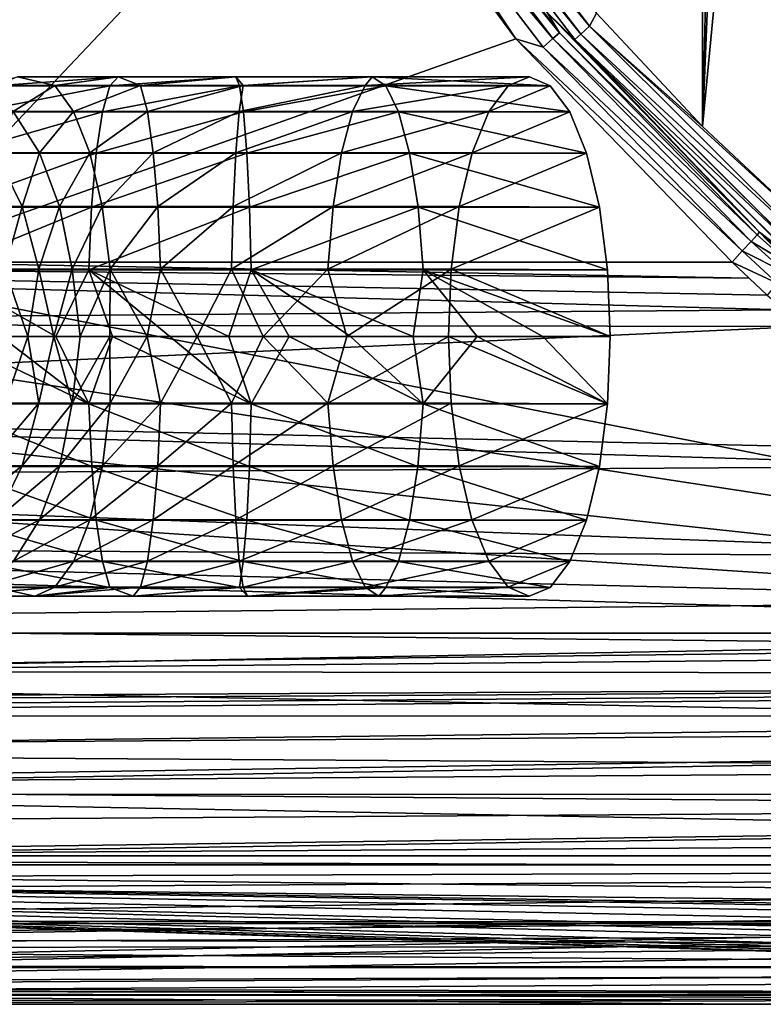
# Model space of a CAD drawing. Extents: x 0 to 500, y -78 to 1006.
# Tile 12 of 256: x 34 to 44, y -78 to -65. Entities that reach past the tile are written whole.
import ezdxf

# ---------------------------------------------------------------- set-up
doc = ezdxf.new("R2010")
doc.units = 0
doc.header["$LTSCALE"] = 65.185185
for name, color, linetype in [('233', 7, 'CONTINUOUS'), ('234', 7, 'CONTINUOUS'), ('236', 7, 'CONTINUOUS'), ('239', 7, 'CONTINUOUS'), ('243', 7, 'CONTINUOUS'), ('252', 7, 'CONTINUOUS'), ('253', 7, 'CONTINUOUS'), ('262', 7, 'CONTINUOUS'), ('278', 7, 'CONTINUOUS'), ('279', 7, 'CONTINUOUS'), ('354', 7, 'CONTINUOUS'), ('355', 7, 'CONTINUOUS'), ('357', 7, 'CONTINUOUS'), ('360', 7, 'CONTINUOUS'), ('366', 7, 'CONTINUOUS'), ('378', 7, 'CONTINUOUS'), ('387', 7, 'CONTINUOUS'), ('388', 7, 'CONTINUOUS'), ('389', 7, 'CONTINUOUS')]:
    doc.layers.add(name, color=color, linetype=linetype)

msp = doc.modelspace()

# ---------------------------------------------------------------- linework, layer by layer
at = {"layer": '233', "color": 7, "linetype": 'CONTINUOUS'}
for points in [[(32.443, -68, -20), (21, -22.405, -20), (36.454, -57.951, -20), (32.443, -68, -20)], [(38.48, -61.619, -20), (32.443, -68, -20), (36.454, -57.951, -20), (38.48, -61.619, -20)], [(40.971, -64.989, -20), (32.443, -68, -20), (38.48, -61.619, -20), (40.971, -64.989, -20)], [(43.885, -68, -20), (32.443, -68, -20), (40.971, -64.989, -20), (43.885, -68, -20)]]:
    msp.add_3dface(points, dxfattribs=at)
at = {"layer": '234', "color": 7, "linetype": 'CONTINUOUS'}
for points in [[(67.329, -78, -0.025), (6.003, -78, -0.025), (67.329, -78, -9.763), (67.329, -78, -0.025)], [(6.003, -78, -0.025), (21, -78, -10), (44.039, -78, -10), (6.003, -78, -0.025)], [(67.329, -78, -9.763), (6.003, -78, -0.025), (67.202, -78, -9.884), (67.329, -78, -9.763)], [(67.202, -78, -9.884), (6.003, -78, -0.025), (67.079, -78, -10), (67.202, -78, -9.884)], [(67.079, -78, -10), (6.003, -78, -0.025), (44.039, -78, -10), (67.079, -78, -10)]]:
    msp.add_3dface(points, dxfattribs=at)
at = {"layer": '236', "color": 7, "linetype": 'CONTINUOUS'}
for points in [[(100, -76, -0.025), (3, -76, -0.025), (100, -77, -0.025), (100, -76, -0.025)], [(67.879, -77.476, -0.025), (3, -76, -0.025), (67.867, -77.564, -0.025), (67.879, -77.476, -0.025)], [(3, -76, -0.025), (67.879, -77.476, -0.025), (67.923, -77.292, -0.025), (3, -76, -0.025)], [(67.867, -77.564, -0.025), (3, -76, -0.025), (67.83, -77.678, -0.025), (67.867, -77.564, -0.025)], [(67.83, -77.678, -0.025), (3, -76, -0.025), (67.732, -77.824, -0.025), (67.83, -77.678, -0.025)], [(67.732, -77.824, -0.025), (3, -76, -0.025), (67.648, -77.898, -0.025), (67.732, -77.824, -0.025)], [(67.648, -77.898, -0.025), (3, -76, -0.025), (67.55, -77.954, -0.025), (67.648, -77.898, -0.025)], [(67.55, -77.954, -0.025), (3, -76, -0.025), (67.442, -77.988, -0.025), (67.55, -77.954, -0.025)], [(67.442, -77.988, -0.025), (3, -76, -0.025), (67.329, -78, -0.025), (67.442, -77.988, -0.025)], [(67.329, -78, -0.025), (3, -76, -0.025), (6.003, -78, -0.025), (67.329, -78, -0.025)], [(100, -77, -0.025), (3, -76, -0.025), (68.378, -77, -0.025), (100, -77, -0.025)], [(68.378, -77, -0.025), (3, -76, -0.025), (68.192, -77.036, -0.025), (68.378, -77, -0.025)], [(68.192, -77.036, -0.025), (3, -76, -0.025), (68.033, -77.138, -0.025), (68.192, -77.036, -0.025)], [(68.033, -77.138, -0.025), (3, -76, -0.025), (67.923, -77.292, -0.025), (68.033, -77.138, -0.025)]]:
    msp.add_3dface(points, dxfattribs=at)
at = {"layer": '239', "color": 7, "linetype": 'CONTINUOUS'}
for points in [[(3, -76, -0.025), (100, -76, -0.025), (3, -76), (3, -76, -0.025)], [(3, -76), (100, -76, -0.025), (100, -76), (3, -76)]]:
    msp.add_3dface(points, dxfattribs=at)
at = {"layer": '243', "color": 7, "linetype": 'CONTINUOUS'}
for points in [[(21, -68.823, -19.966), (21, -68, -20), (44.589, -68.643, -19.979), (21, -68.823, -19.966)], [(21, -68, -20), (32.443, -68, -20), (44.113, -68.216, -19.998), (21, -68, -20)], [(44.589, -68.643, -19.979), (21, -68, -20), (44.357, -68.443, -19.99), (44.589, -68.643, -19.979)], [(44.357, -68.443, -19.99), (21, -68, -20), (44.113, -68.216, -19.998), (44.357, -68.443, -19.99)], [(32.443, -68, -20), (43.885, -68, -20), (44.113, -68.216, -19.998), (32.443, -68, -20)], [(44.856, -68.867, -19.962), (21, -68.823, -19.966), (44.589, -68.643, -19.979), (44.856, -68.867, -19.962)], [(21, -69.951, -19.808), (21, -68.823, -19.966), (44.856, -68.867, -19.962), (21, -69.951, -19.808)], [(47.05, -70.531, -19.674), (21, -69.951, -19.808), (44.856, -68.867, -19.962), (47.05, -70.531, -19.674)], [(21, -70.908, -19.568), (21, -69.951, -19.808), (47.366, -70.746, -19.616), (21, -70.908, -19.568)], [(47.366, -70.746, -19.616), (21, -69.951, -19.808), (47.05, -70.531, -19.674), (47.366, -70.746, -19.616)], [(49.344, -71.965, -19.181), (21, -70.908, -19.568), (47.366, -70.746, -19.616), (49.344, -71.965, -19.181)], [(21, -71.827, -19.239), (21, -70.908, -19.568), (49.344, -71.965, -19.181), (21, -71.827, -19.239)], [(21, -72.862, -18.738), (21, -71.827, -19.239), (50.457, -72.562, -18.899), (21, -72.862, -18.738)], [(50.457, -72.562, -18.899), (21, -71.827, -19.239), (49.344, -71.965, -19.181), (50.457, -72.562, -18.899)], [(51.744, -73.182, -18.553), (21, -72.862, -18.738), (50.457, -72.562, -18.899), (51.744, -73.182, -18.553)], [(21, -73.556, -18.315), (21, -72.862, -18.738), (51.744, -73.182, -18.553), (21, -73.556, -18.315)], [(54.303, -74.207, -17.841), (21, -73.556, -18.315), (51.744, -73.182, -18.553), (54.303, -74.207, -17.841)], [(21, -74.597, -17.515), (21, -73.556, -18.315), (54.303, -74.207, -17.841), (21, -74.597, -17.515)], [(56.073, -74.823, -17.31), (21, -74.597, -17.515), (54.303, -74.207, -17.841), (56.073, -74.823, -17.31)], [(21, -75.071, -17.071), (21, -74.597, -17.515), (56.073, -74.823, -17.31), (21, -75.071, -17.071)], [(57.594, -75.35, -16.781), (21, -75.071, -17.071), (56.073, -74.823, -17.31), (57.594, -75.35, -16.781)], [(21, -76.034, -15.954), (21, -75.071, -17.071), (58.901, -75.799, -16.259), (21, -76.034, -15.954)], [(58.901, -75.799, -16.259), (21, -75.071, -17.071), (57.594, -75.35, -16.781), (58.901, -75.799, -16.259)], [(60.023, -76.182, -15.749), (21, -76.034, -15.954), (58.901, -75.799, -16.259), (60.023, -76.182, -15.749)], [(21, -76.315, -15.556), (21, -76.034, -15.954), (60.023, -76.182, -15.749), (21, -76.315, -15.556)], [(61.8, -76.782, -14.783), (21, -76.315, -15.556), (60.023, -76.182, -15.749), (61.8, -76.782, -14.783)], [(21, -77.11, -14.124), (21, -76.315, -15.556), (61.8, -76.782, -14.783), (21, -77.11, -14.124)], [(63.103, -77.214, -13.886), (21, -77.11, -14.124), (61.8, -76.782, -14.783), (63.103, -77.214, -13.886)], [(21, -77.239, -13.827), (21, -77.11, -14.124), (63.103, -77.214, -13.886), (21, -77.239, -13.827)], [(64.065, -77.528, -13.037), (21, -77.239, -13.827), (63.103, -77.214, -13.886), (64.065, -77.528, -13.037)], [(21, -77.775, -12.108), (21, -77.239, -13.827), (64.065, -77.528, -13.037), (21, -77.775, -12.108)], [(21, -77.775, -12.108), (64.065, -77.528, -13.037), (65.475, -77.869, -11.611), (21, -77.775, -12.108)], [(21, -77.808, -11.951), (21, -77.775, -12.108), (65.475, -77.869, -11.611), (21, -77.808, -11.951)], [(21, -78, -10), (21, -77.808, -11.951), (44.039, -78, -10), (21, -78, -10)], [(21, -77.808, -11.951), (67.079, -78, -10), (44.039, -78, -10), (21, -77.808, -11.951)], [(67.079, -78, -10), (21, -77.808, -11.951), (65.555, -77.882, -11.531), (67.079, -78, -10)], [(65.555, -77.882, -11.531), (21, -77.808, -11.951), (65.475, -77.869, -11.611), (65.555, -77.882, -11.531)]]:
    msp.add_3dface(points, dxfattribs=at)
at = {"layer": '252', "color": 7, "linetype": 'CONTINUOUS'}
for points in [[(100.604, -16.006), (3, -14.041), (100, -76), (100.604, -16.006)], [(3, -14.041), (3, -76), (100, -76), (3, -14.041)]]:
    msp.add_3dface(points, dxfattribs=at)
at = {"layer": '253', "color": 7, "linetype": 'CONTINUOUS'}
for points in [[(42.057, -64.643, -19), (43.432, -22.856, -19), (43.485, -66.171, -19), (42.057, -64.643, -19)], [(43.432, -22.856, -19), (44, -45, -19), (43.485, -66.171, -19), (43.432, -22.856, -19)], [(44, -45, -19), (44.236, -47.961, -19), (43.485, -66.171, -19), (44, -45, -19)], [(44.236, -47.961, -19), (44.947, -50.892, -19), (43.485, -66.171, -19), (44.236, -47.961, -19)], [(43.485, -66.171, -19), (44.947, -50.892, -19), (45.035, -67.619, -19), (43.485, -66.171, -19)]]:
    msp.add_3dface(points, dxfattribs=at)
at = {"layer": '262', "color": 7, "linetype": 'CONTINUOUS'}
for points in [[(41.964, -64.818, -19.036), (39.303, -61.595, -19.138), (39.436, -61.506, -19.036), (41.964, -64.818, -19.036)], [(42.057, -64.643, -19), (41.964, -64.818, -19.036), (39.436, -61.506, -19.036), (42.057, -64.643, -19)], [(41.845, -64.925, -19.138), (39.212, -61.656, -19.293), (39.303, -61.595, -19.138), (41.845, -64.925, -19.138)], [(39.212, -61.656, -19.293), (41.763, -64.998, -19.293), (41.39, -64.633, -19.476), (39.212, -61.656, -19.293)], [(41.763, -64.998, -19.293), (39.212, -61.656, -19.293), (41.845, -64.925, -19.138), (41.763, -64.998, -19.293)], [(41.845, -64.925, -19.138), (39.303, -61.595, -19.138), (41.964, -64.818, -19.036), (41.845, -64.925, -19.138)], [(41.763, -64.998, -19.293), (44.254, -67.593, -19.476), (41.39, -64.633, -19.476), (41.763, -64.998, -19.293)], [(42.057, -64.643, -19), (43.485, -66.171, -19), (41.964, -64.818, -19.036), (42.057, -64.643, -19)], [(44.915, -67.76, -19.036), (41.845, -64.925, -19.138), (41.964, -64.818, -19.036), (44.915, -67.76, -19.036)], [(43.485, -66.171, -19), (45.035, -67.619, -19), (41.964, -64.818, -19.036), (43.485, -66.171, -19)], [(41.964, -64.818, -19.036), (45.035, -67.619, -19), (44.915, -67.76, -19.036), (41.964, -64.818, -19.036)], [(44.812, -67.882, -19.138), (41.763, -64.998, -19.293), (41.845, -64.925, -19.138), (44.812, -67.882, -19.138)], [(44.741, -67.966, -19.293), (44.254, -67.593, -19.476), (41.763, -64.998, -19.293), (44.741, -67.966, -19.293)], [(44.741, -67.966, -19.293), (41.763, -64.998, -19.293), (44.742, -67.964, -19.288), (44.741, -67.966, -19.293)], [(44.742, -67.964, -19.288), (41.763, -64.998, -19.293), (44.812, -67.882, -19.138), (44.742, -67.964, -19.288)], [(44.812, -67.882, -19.138), (41.845, -64.925, -19.138), (44.814, -67.88, -19.136), (44.812, -67.882, -19.138)], [(44.814, -67.88, -19.136), (41.845, -64.925, -19.138), (44.915, -67.76, -19.036), (44.814, -67.88, -19.136)], [(44.476, -67.791, -19.475), (44.254, -67.593, -19.476), (44.741, -67.966, -19.293), (44.476, -67.791, -19.475)]]:
    msp.add_3dface(points, dxfattribs=at)
at = {"layer": '278', "color": 7, "linetype": 'CONTINUOUS'}
for points in [[(40.971, -64.989, -20), (38.48, -61.619, -20), (39.003, -62.045, -19.961), (40.971, -64.989, -20)], [(41.468, -64.985, -19.848), (39.003, -62.045, -19.961), (39.149, -61.947, -19.848), (41.468, -64.985, -19.848)], [(41.559, -64.906, -19.678), (39.149, -61.947, -19.848), (39.249, -61.88, -19.678), (41.559, -64.906, -19.678)], [(41.468, -64.985, -19.848), (39.149, -61.947, -19.848), (41.559, -64.906, -19.678), (41.468, -64.985, -19.848)], [(41.39, -64.633, -19.476), (41.559, -64.906, -19.678), (39.249, -61.88, -19.678), (41.39, -64.633, -19.476)], [(41.336, -65.1, -19.961), (40.971, -64.989, -20), (39.003, -62.045, -19.961), (41.336, -65.1, -19.961)], [(41.336, -65.1, -19.961), (39.003, -62.045, -19.961), (41.468, -64.985, -19.848), (41.336, -65.1, -19.961)], [(41.39, -64.633, -19.476), (44.254, -67.593, -19.476), (41.559, -64.906, -19.678), (41.39, -64.633, -19.476)], [(43.885, -68, -20), (40.971, -64.989, -20), (44.022, -67.848, -19.961), (43.885, -68, -20)], [(44.022, -67.848, -19.961), (40.971, -64.989, -20), (41.336, -65.1, -19.961), (44.022, -67.848, -19.961)], [(44.14, -67.719, -19.848), (41.336, -65.1, -19.961), (41.468, -64.985, -19.848), (44.14, -67.719, -19.848)], [(44.221, -67.629, -19.678), (41.468, -64.985, -19.848), (41.559, -64.906, -19.678), (44.221, -67.629, -19.678)], [(44.14, -67.719, -19.848), (41.468, -64.985, -19.848), (44.221, -67.629, -19.678), (44.14, -67.719, -19.848)], [(44.254, -67.593, -19.476), (44.221, -67.629, -19.678), (41.559, -64.906, -19.678), (44.254, -67.593, -19.476)], [(44.022, -67.848, -19.961), (41.336, -65.1, -19.961), (44.14, -67.719, -19.848), (44.022, -67.848, -19.961)]]:
    msp.add_3dface(points, dxfattribs=at)
at = {"layer": '279', "color": 7, "linetype": 'CONTINUOUS'}
for points in [[(44.14, -67.719, -19.848), (44.221, -67.629, -19.678), (44.684, -68.044, -19.677), (44.14, -67.719, -19.848)], [(44.221, -67.629, -19.678), (44.254, -67.593, -19.476), (44.684, -68.044, -19.677), (44.221, -67.629, -19.678)], [(44.254, -67.593, -19.476), (44.476, -67.791, -19.475), (44.684, -68.044, -19.677), (44.254, -67.593, -19.476)], [(44.022, -67.848, -19.961), (44.14, -67.719, -19.848), (44.607, -68.143, -19.847), (44.022, -67.848, -19.961)], [(44.607, -68.143, -19.847), (44.14, -67.719, -19.848), (44.684, -68.044, -19.677), (44.607, -68.143, -19.847)], [(43.885, -68, -20), (44.022, -67.848, -19.961), (44.492, -68.283, -19.957), (43.885, -68, -20)], [(44.492, -68.283, -19.957), (44.022, -67.848, -19.961), (44.607, -68.143, -19.847), (44.492, -68.283, -19.957)], [(43.885, -68, -20), (44.357, -68.443, -19.99), (44.113, -68.216, -19.998), (43.885, -68, -20)], [(44.357, -68.443, -19.99), (43.885, -68, -20), (44.492, -68.283, -19.957), (44.357, -68.443, -19.99)]]:
    msp.add_3dface(points, dxfattribs=at)
at = {"layer": '354', "color": 7, "linetype": 'CONTINUOUS'}
for points in [[(31.214, -68.034, 20), (56.583, -73, 20), (21, -17.404, 20), (31.214, -68.034, 20)], [(21, -17.404, 20), (56.583, -73, 20), (60.772, -18.205, 20), (21, -17.404, 20)], [(31.312, -69.143, 20), (56.583, -73, 20), (31.214, -68.034, 20), (31.312, -69.143, 20)], [(31.146, -70.246, 20), (56.583, -73, 20), (31.312, -69.143, 20), (31.146, -70.246, 20)], [(30.724, -71.289, 20), (56.583, -73, 20), (31.146, -70.246, 20), (30.724, -71.289, 20)], [(30.057, -72.223, 20), (56.583, -73, 20), (30.724, -71.289, 20), (30.057, -72.223, 20)], [(29.165, -73, 20), (56.583, -73, 20), (30.057, -72.223, 20), (29.165, -73, 20)]]:
    msp.add_3dface(points, dxfattribs=at)
at = {"layer": '355', "color": 7, "linetype": 'CONTINUOUS'}
for points in [[(6, -78, 0.025), (100, -78, 0.025), (6.232, -78, 2.627), (6, -78, 0.025)], [(100, -78, 0.025), (6.911, -78, 5.149), (6.232, -78, 2.627), (100, -78, 0.025)], [(100, -78, 0.025), (8.018, -78, 7.514), (6.911, -78, 5.149), (100, -78, 0.025)], [(100, -78, 0.025), (9.518, -78, 9.652), (8.018, -78, 7.514), (100, -78, 0.025)], [(100, -78, 0.025), (11.367, -78, 11.498), (9.518, -78, 9.652), (100, -78, 0.025)], [(100, -78, 0.025), (13.507, -78, 12.995), (11.367, -78, 11.498), (100, -78, 0.025)], [(100, -78, 0.025), (15.875, -78, 14.097), (13.507, -78, 12.995), (100, -78, 0.025)], [(100, -78, 0.025), (18.398, -78, 14.773), (15.875, -78, 14.097), (100, -78, 0.025)], [(100, -78, 0.025), (21, -78, 15), (18.398, -78, 14.773), (100, -78, 0.025)], [(21, -78, 15), (100, -78, 0.025), (52.5, -78, 15), (21, -78, 15)]]:
    msp.add_3dface(points, dxfattribs=at)
at = {"layer": '357', "color": 7, "linetype": 'CONTINUOUS'}
for points in [[(3, -76, 0.025), (100, -76, 0.025), (3.835, -77.507, 0.025), (3, -76, 0.025)], [(3.835, -77.507, 0.025), (100, -76, 0.025), (4.893, -77.876, 0.025), (3.835, -77.507, 0.025)], [(4.893, -77.876, 0.025), (100, -76, 0.025), (6, -78, 0.025), (4.893, -77.876, 0.025)], [(6, -78, 0.025), (100, -76, 0.025), (100, -76.5, 0.025), (6, -78, 0.025)], [(100, -78, 0.025), (6, -78, 0.025), (100, -76.5, 0.025), (100, -78, 0.025)]]:
    msp.add_3dface(points, dxfattribs=at)
at = {"layer": '360', "color": 7, "linetype": 'CONTINUOUS'}
for points in [[(100, -76, 0.025), (3, -76, 0.025), (100, -76), (100, -76, 0.025)], [(3, -76, 0.025), (3, -76), (100, -76), (3, -76, 0.025)]]:
    msp.add_3dface(points, dxfattribs=at)
at = {"layer": '366', "color": 7, "linetype": 'CONTINUOUS'}
for points in [[(84, -73, 20), (56.583, -73, 20), (28.213, -73.516, 19.973), (84, -73, 20)], [(84, -73, 20), (28.213, -73.516, 19.973), (84, -73.564, 19.968), (84, -73, 20)], [(56.583, -73, 20), (29.165, -73, 20), (28.213, -73.516, 19.973), (56.583, -73, 20)], [(25.673, -74, 19.899), (21, -74.113, 19.875), (84, -73.564, 19.968), (25.673, -74, 19.899)], [(84, -73.564, 19.968), (21, -74.113, 19.875), (84, -74.118, 19.873), (84, -73.564, 19.968)], [(26.779, -73.916, 19.915), (25.673, -74, 19.899), (84, -73.564, 19.968), (26.779, -73.916, 19.915)], [(27.032, -73.871, 19.924), (26.779, -73.916, 19.915), (84, -73.564, 19.968), (27.032, -73.871, 19.924)], [(28.213, -73.516, 19.973), (27.032, -73.871, 19.924), (84, -73.564, 19.968), (28.213, -73.516, 19.973)], [(21, -74.113, 19.875), (21, -74.551, 19.753), (84, -74.118, 19.873), (21, -74.113, 19.875)], [(21, -75.083, 19.546), (21, -75.17, 19.504), (84, -74.118, 19.873), (21, -75.083, 19.546)], [(84, -74.118, 19.873), (21, -75.17, 19.504), (84, -75.173, 19.503), (84, -74.118, 19.873)], [(21, -74.551, 19.753), (21, -75.083, 19.546), (84, -74.118, 19.873), (21, -74.551, 19.753)], [(21, -75.17, 19.504), (21, -75.587, 19.279), (84, -75.173, 19.503), (21, -75.17, 19.504)], [(21, -76.057, 18.957), (21, -76.119, 18.908), (84, -75.173, 19.503), (21, -76.057, 18.957)], [(84, -75.173, 19.503), (21, -76.119, 18.908), (84, -76.12, 18.907), (84, -75.173, 19.503)], [(21, -75.587, 19.279), (21, -76.057, 18.957), (84, -75.173, 19.503), (21, -75.587, 19.279)], [(21, -76.119, 18.908), (21, -76.488, 18.583), (84, -76.12, 18.907), (21, -76.119, 18.908)], [(21, -76.488, 18.583), (21, -76.873, 18.162), (84, -76.12, 18.907), (21, -76.488, 18.583)], [(84, -76.12, 18.907), (21, -76.873, 18.162), (84, -76.911, 18.116), (84, -76.12, 18.907)], [(21, -76.873, 18.162), (21, -76.911, 18.115), (84, -76.911, 18.116), (21, -76.873, 18.162)], [(21, -77.208, 17.701), (21, -77.488, 17.204), (84, -76.911, 18.116), (21, -77.208, 17.701)], [(84, -76.911, 18.116), (21, -77.488, 17.204), (84, -77.505, 17.169), (84, -76.911, 18.116)], [(21, -76.911, 18.115), (21, -77.208, 17.701), (84, -76.911, 18.116), (21, -76.911, 18.115)], [(21, -77.488, 17.204), (21, -77.507, 17.165), (84, -77.505, 17.169), (21, -77.488, 17.204)], [(21, -77.71, 16.679), (21, -77.87, 16.131), (84, -77.505, 17.169), (21, -77.71, 16.679)], [(84, -77.505, 17.169), (21, -77.87, 16.131), (84, -77.875, 16.113), (84, -77.505, 17.169)], [(21, -77.507, 17.165), (21, -77.71, 16.679), (84, -77.505, 17.169), (21, -77.507, 17.165)], [(21, -77.87, 16.131), (21, -77.876, 16.107), (84, -77.875, 16.113), (21, -77.87, 16.131)], [(21, -77.967, 15.569), (21, -78, 15), (84, -77.875, 16.113), (21, -77.967, 15.569)], [(21, -78, 15), (52.5, -78, 15), (84, -77.875, 16.113), (21, -78, 15)], [(21, -77.876, 16.107), (21, -77.967, 15.569), (84, -77.875, 16.113), (21, -77.876, 16.107)]]:
    msp.add_3dface(points, dxfattribs=at)
at = {"layer": '378', "color": 7, "linetype": 'CONTINUOUS'}
for points in [[(3, -14.041), (100.604, -16.006), (3, -76), (3, -14.041)], [(3, -76), (100.604, -16.006), (100, -76), (3, -76)]]:
    msp.add_3dface(points, dxfattribs=at)
at = {"layer": '387', "color": 7, "linetype": 'CONTINUOUS'}
for points in [[(41.151, -65.5, 30.554), (41.434, -65.621, 31.416), (40.869, -65.618, 29.693), (41.151, -65.5, 30.554)], [(40.869, -65.618, 29.693), (41.434, -65.621, 31.416), (40.605, -65.968, 28.89), (40.869, -65.618, 29.693)], [(41.434, -65.621, 31.416), (41.697, -65.972, 32.218), (40.605, -65.968, 28.89), (41.434, -65.621, 31.416)], [(40.605, -65.968, 28.89), (41.697, -65.972, 32.218), (40.379, -66.524, 28.2), (40.605, -65.968, 28.89)], [(41.697, -65.972, 32.218), (41.923, -66.53, 32.906), (40.379, -66.524, 28.2), (41.697, -65.972, 32.218)], [(40.379, -66.524, 28.2), (41.923, -66.53, 32.906), (40.205, -67.249, 27.67), (40.379, -66.524, 28.2)], [(41.923, -66.53, 32.906), (42.097, -67.257, 33.434), (40.205, -67.249, 27.67), (41.923, -66.53, 32.906)], [(40.205, -67.249, 27.67), (42.097, -67.257, 33.434), (40.096, -68.094, 27.338), (40.205, -67.249, 27.67)], [(42.097, -67.257, 33.434), (42.205, -68.103, 33.764), (40.096, -68.094, 27.338), (42.097, -67.257, 33.434)], [(40.096, -68.094, 27.338), (42.241, -69, 33.875), (40.059, -69, 27.225), (40.096, -68.094, 27.338)], [(42.205, -68.103, 33.764), (42.241, -69, 33.875), (40.096, -68.094, 27.338), (42.205, -68.103, 33.764)], [(40.059, -69, 27.225), (42.241, -69, 33.875), (42.204, -69.906, 33.762), (40.059, -69, 27.225)], [(40.095, -69.897, 27.336), (40.059, -69, 27.225), (42.204, -69.906, 33.762), (40.095, -69.897, 27.336)], [(40.203, -70.743, 27.666), (40.095, -69.897, 27.336), (42.204, -69.906, 33.762), (40.203, -70.743, 27.666)], [(42.095, -70.751, 33.43), (40.203, -70.743, 27.666), (42.204, -69.906, 33.762), (42.095, -70.751, 33.43)], [(40.377, -71.47, 28.194), (40.203, -70.743, 27.666), (42.095, -70.751, 33.43), (40.377, -71.47, 28.194)], [(41.921, -71.476, 32.9), (40.377, -71.47, 28.194), (42.095, -70.751, 33.43), (41.921, -71.476, 32.9)], [(40.603, -72.028, 28.882), (40.377, -71.47, 28.194), (41.921, -71.476, 32.9), (40.603, -72.028, 28.882)], [(41.695, -72.032, 32.21), (40.603, -72.028, 28.882), (41.921, -71.476, 32.9), (41.695, -72.032, 32.21)], [(40.866, -72.379, 29.684), (40.603, -72.028, 28.882), (41.695, -72.032, 32.21), (40.866, -72.379, 29.684)], [(41.431, -72.382, 31.407), (40.866, -72.379, 29.684), (41.695, -72.032, 32.21), (41.431, -72.382, 31.407)], [(41.149, -72.5, 30.546), (40.866, -72.379, 29.684), (41.431, -72.382, 31.407), (41.149, -72.5, 30.546)]]:
    msp.add_3dface(points, dxfattribs=at)
at = {"layer": '388', "color": 7, "linetype": 'CONTINUOUS'}
for points in [[(35.213, -69.906, 34.649), (33.316, -69, 34.343), (33.185, -69.906, 34.173), (35.213, -69.906, 34.649)], [(34.03, -69, 34.548), (33.316, -69, 34.343), (35.213, -69.906, 34.649), (34.03, -69, 34.548)], [(34.388, -69, 26.983), (34.083, -69.897, 26.825), (34.02, -69, 26.562), (34.388, -69, 26.983)], [(34.769, -69, 34.703), (34.03, -69, 34.548), (35.213, -69.906, 34.649), (34.769, -69, 34.703)], [(34.538, -69.897, 27.282), (34.083, -69.897, 26.825), (34.388, -69, 26.983), (34.538, -69.897, 27.282)], [(34.741, -69, 27.294), (34.538, -69.897, 27.282), (34.388, -69, 26.983), (34.741, -69, 27.294)], [(34.989, -69.897, 27.596), (34.538, -69.897, 27.282), (34.741, -69, 27.294), (34.989, -69.897, 27.596)], [(35.095, -69, 27.521), (34.989, -69.897, 27.596), (34.741, -69, 27.294), (35.095, -69, 27.521)], [(35.529, -69, 34.806), (34.769, -69, 34.703), (35.213, -69.906, 34.649), (35.529, -69, 34.806)], [(35.498, -69.897, 27.815), (34.989, -69.897, 27.596), (35.493, -69, 27.69), (35.498, -69.897, 27.815)], [(35.493, -69, 27.69), (34.989, -69.897, 27.596), (35.095, -69, 27.521), (35.493, -69, 27.69)], [(37.399, -69.906, 34.729), (35.529, -69, 34.806), (35.213, -69.906, 34.649), (37.399, -69.906, 34.729)], [(35.998, -69, 27.811), (35.498, -69.897, 27.815), (35.493, -69, 27.69), (35.998, -69, 27.811)], [(36.179, -69.897, 27.953), (35.498, -69.897, 27.815), (35.998, -69, 27.811), (36.179, -69.897, 27.953)], [(36.306, -69, 34.858), (35.529, -69, 34.806), (37.399, -69.906, 34.729), (36.306, -69, 34.858)], [(36.673, -69, 27.865), (36.179, -69.897, 27.953), (35.998, -69, 27.811), (36.673, -69, 27.865)], [(37.137, -69.897, 27.969), (36.179, -69.897, 27.953), (36.673, -69, 27.865), (37.137, -69.897, 27.969)], [(37.1, -69, 34.86), (36.306, -69, 34.858), (37.399, -69.906, 34.729), (37.1, -69, 34.86)], [(37.563, -69, 27.812), (37.137, -69.897, 27.969), (36.673, -69, 27.865), (37.563, -69, 27.812)], [(37.911, -69, 34.813), (37.1, -69, 34.86), (37.399, -69.906, 34.729), (37.911, -69, 34.813)], [(38.435, -69.897, 27.787), (37.137, -69.897, 27.969), (37.563, -69, 27.812), (38.435, -69.897, 27.787)], [(39.721, -69.906, 34.427), (37.911, -69, 34.813), (37.399, -69.906, 34.729), (39.721, -69.906, 34.427)], [(38.689, -69, 27.611), (38.435, -69.897, 27.787), (37.563, -69, 27.812), (38.689, -69, 27.611)], [(38.738, -69, 34.718), (37.911, -69, 34.813), (39.721, -69.906, 34.427), (38.738, -69, 34.718)], [(40.059, -69, 27.225), (40.095, -69.897, 27.336), (38.435, -69.897, 27.787), (40.059, -69, 27.225)], [(40.059, -69, 27.225), (38.435, -69.897, 27.787), (38.689, -69, 27.611), (40.059, -69, 27.225)], [(39.583, -69, 34.576), (38.738, -69, 34.718), (39.721, -69.906, 34.427), (39.583, -69, 34.576)], [(40.447, -69, 34.389), (39.583, -69, 34.576), (39.721, -69.906, 34.427), (40.447, -69, 34.389)], [(42.204, -69.906, 33.762), (40.447, -69, 34.389), (39.721, -69.906, 34.427), (42.204, -69.906, 33.762)], [(40.447, -69, 34.389), (42.204, -69.906, 33.762), (41.332, -69, 34.155), (40.447, -69, 34.389)], [(42.204, -69.906, 33.762), (42.241, -69, 33.875), (41.332, -69, 34.155), (42.204, -69.906, 33.762)], [(35.213, -69.906, 34.649), (33.185, -69.906, 34.173), (35.251, -70.751, 34.301), (35.213, -69.906, 34.649)], [(35.251, -70.751, 34.301), (33.185, -69.906, 34.173), (33.291, -70.751, 33.839), (35.251, -70.751, 34.301)], [(34.314, -70.743, 27.548), (33.819, -70.743, 27.051), (34.538, -69.897, 27.282), (34.314, -70.743, 27.548)], [(34.538, -69.897, 27.282), (33.819, -70.743, 27.051), (34.083, -69.897, 26.825), (34.538, -69.897, 27.282)], [(34.819, -70.743, 27.9), (34.314, -70.743, 27.548), (34.989, -69.897, 27.596), (34.819, -70.743, 27.9)], [(34.989, -69.897, 27.596), (34.314, -70.743, 27.548), (34.538, -69.897, 27.282), (34.989, -69.897, 27.596)], [(35.394, -70.743, 28.147), (34.819, -70.743, 27.9), (35.498, -69.897, 27.815), (35.394, -70.743, 28.147)], [(35.498, -69.897, 27.815), (34.819, -70.743, 27.9), (34.989, -69.897, 27.596), (35.498, -69.897, 27.815)], [(37.399, -69.906, 34.729), (35.213, -69.906, 34.649), (37.376, -70.751, 34.379), (37.399, -69.906, 34.729)], [(37.376, -70.751, 34.379), (35.213, -69.906, 34.649), (35.251, -70.751, 34.301), (37.376, -70.751, 34.379)], [(36.141, -70.743, 28.299), (35.394, -70.743, 28.147), (36.179, -69.897, 27.953), (36.141, -70.743, 28.299)], [(36.179, -69.897, 27.953), (35.394, -70.743, 28.147), (35.498, -69.897, 27.815), (36.179, -69.897, 27.953)], [(37.159, -70.743, 28.316), (36.141, -70.743, 28.299), (37.137, -69.897, 27.969), (37.159, -70.743, 28.316)], [(37.137, -69.897, 27.969), (36.141, -70.743, 28.299), (36.179, -69.897, 27.953), (37.137, -69.897, 27.969)], [(38.435, -69.897, 27.787), (37.159, -70.743, 28.316), (37.137, -69.897, 27.969), (38.435, -69.897, 27.787)], [(38.506, -70.743, 28.127), (37.159, -70.743, 28.316), (38.435, -69.897, 27.787), (38.506, -70.743, 28.127)], [(39.649, -70.751, 34.085), (37.399, -69.906, 34.729), (37.376, -70.751, 34.379), (39.649, -70.751, 34.085)], [(39.721, -69.906, 34.427), (37.399, -69.906, 34.729), (39.649, -70.751, 34.085), (39.721, -69.906, 34.427)], [(40.095, -69.897, 27.336), (38.506, -70.743, 28.127), (38.435, -69.897, 27.787), (40.095, -69.897, 27.336)], [(40.095, -69.897, 27.336), (40.203, -70.743, 27.666), (38.506, -70.743, 28.127), (40.095, -69.897, 27.336)], [(42.095, -70.751, 33.43), (39.721, -69.906, 34.427), (39.649, -70.751, 34.085), (42.095, -70.751, 33.43)], [(42.095, -70.751, 33.43), (42.204, -69.906, 33.762), (39.721, -69.906, 34.427), (42.095, -70.751, 33.43)], [(35.251, -70.751, 34.301), (33.291, -70.751, 33.839), (35.312, -71.476, 33.748), (35.251, -70.751, 34.301)], [(35.312, -71.476, 33.748), (33.291, -70.751, 33.839), (33.462, -71.476, 33.308), (35.312, -71.476, 33.748)], [(33.956, -71.47, 27.972), (33.397, -71.47, 27.412), (34.314, -70.743, 27.548), (33.956, -71.47, 27.972)], [(34.314, -70.743, 27.548), (33.397, -71.47, 27.412), (33.819, -70.743, 27.051), (34.314, -70.743, 27.548)], [(34.548, -71.47, 28.384), (33.956, -71.47, 27.972), (34.819, -70.743, 27.9), (34.548, -71.47, 28.384)], [(34.819, -70.743, 27.9), (33.956, -71.47, 27.972), (34.314, -70.743, 27.548), (34.819, -70.743, 27.9)], [(35.227, -71.47, 28.676), (34.548, -71.47, 28.384), (35.394, -70.743, 28.147), (35.227, -71.47, 28.676)], [(35.394, -70.743, 28.147), (34.548, -71.47, 28.384), (34.819, -70.743, 27.9), (35.394, -70.743, 28.147)], [(36.081, -71.47, 28.851), (35.227, -71.47, 28.676), (36.141, -70.743, 28.299), (36.081, -71.47, 28.851)], [(36.141, -70.743, 28.299), (35.227, -71.47, 28.676), (35.394, -70.743, 28.147), (36.141, -70.743, 28.299)], [(37.376, -70.751, 34.379), (35.251, -70.751, 34.301), (37.34, -71.476, 33.823), (37.376, -70.751, 34.379)], [(37.34, -71.476, 33.823), (35.251, -70.751, 34.301), (35.312, -71.476, 33.748), (37.34, -71.476, 33.823)], [(37.194, -71.47, 28.87), (36.081, -71.47, 28.851), (37.159, -70.743, 28.316), (37.194, -71.47, 28.87)], [(37.159, -70.743, 28.316), (36.081, -71.47, 28.851), (36.141, -70.743, 28.299), (37.159, -70.743, 28.316)], [(38.506, -70.743, 28.127), (37.194, -71.47, 28.87), (37.159, -70.743, 28.316), (38.506, -70.743, 28.127)], [(38.618, -71.47, 28.671), (37.194, -71.47, 28.87), (38.506, -70.743, 28.127), (38.618, -71.47, 28.671)], [(39.534, -71.476, 33.54), (37.376, -70.751, 34.379), (37.34, -71.476, 33.823), (39.534, -71.476, 33.54)], [(39.649, -70.751, 34.085), (37.376, -70.751, 34.379), (39.534, -71.476, 33.54), (39.649, -70.751, 34.085)], [(40.203, -70.743, 27.666), (38.618, -71.47, 28.671), (38.506, -70.743, 28.127), (40.203, -70.743, 27.666)], [(40.203, -70.743, 27.666), (40.377, -71.47, 28.194), (38.618, -71.47, 28.671), (40.203, -70.743, 27.666)], [(41.921, -71.476, 32.9), (39.649, -70.751, 34.085), (39.534, -71.476, 33.54), (41.921, -71.476, 32.9)], [(41.921, -71.476, 32.9), (42.095, -70.751, 33.43), (39.649, -70.751, 34.085), (41.921, -71.476, 32.9)], [(35.312, -71.476, 33.748), (33.462, -71.476, 33.308), (35.396, -72.032, 33.026), (35.312, -71.476, 33.748)], [(35.396, -72.032, 33.026), (33.462, -71.476, 33.308), (33.689, -72.032, 32.619), (35.396, -72.032, 33.026)], [(34.194, -72.028, 29.016), (33.489, -72.028, 28.526), (34.548, -71.47, 28.384), (34.194, -72.028, 29.016)], [(34.548, -71.47, 28.384), (33.489, -72.028, 28.526), (33.956, -71.47, 27.972), (34.548, -71.47, 28.384)], [(35.009, -72.028, 29.367), (34.194, -72.028, 29.016), (35.227, -71.47, 28.676), (35.009, -72.028, 29.367)], [(35.227, -71.47, 28.676), (34.194, -72.028, 29.016), (34.548, -71.47, 28.384), (35.227, -71.47, 28.676)], [(36.002, -72.028, 29.571), (35.009, -72.028, 29.367), (36.081, -71.47, 28.851), (36.002, -72.028, 29.571)], [(36.081, -71.47, 28.851), (35.009, -72.028, 29.367), (35.227, -71.47, 28.676), (36.081, -71.47, 28.851)], [(37.34, -71.476, 33.823), (35.312, -71.476, 33.748), (37.294, -72.032, 33.099), (37.34, -71.476, 33.823)], [(37.294, -72.032, 33.099), (35.312, -71.476, 33.748), (35.396, -72.032, 33.026), (37.294, -72.032, 33.099)], [(37.239, -72.028, 29.593), (36.002, -72.028, 29.571), (37.194, -71.47, 28.87), (37.239, -72.028, 29.593)], [(37.194, -71.47, 28.87), (36.002, -72.028, 29.571), (36.081, -71.47, 28.851), (37.194, -71.47, 28.87)], [(38.618, -71.47, 28.671), (37.239, -72.028, 29.593), (37.194, -71.47, 28.87), (38.618, -71.47, 28.671)], [(38.765, -72.028, 29.38), (37.239, -72.028, 29.593), (38.618, -71.47, 28.671), (38.765, -72.028, 29.38)], [(39.385, -72.032, 32.829), (37.34, -71.476, 33.823), (37.294, -72.032, 33.099), (39.385, -72.032, 32.829)], [(39.534, -71.476, 33.54), (37.34, -71.476, 33.823), (39.385, -72.032, 32.829), (39.534, -71.476, 33.54)], [(40.377, -71.47, 28.194), (38.765, -72.028, 29.38), (38.618, -71.47, 28.671), (40.377, -71.47, 28.194)], [(40.377, -71.47, 28.194), (40.603, -72.028, 28.882), (38.765, -72.028, 29.38), (40.377, -71.47, 28.194)], [(41.695, -72.032, 32.21), (39.534, -71.476, 33.54), (39.385, -72.032, 32.829), (41.695, -72.032, 32.21)], [(41.695, -72.032, 32.21), (41.921, -71.476, 32.9), (39.534, -71.476, 33.54), (41.695, -72.032, 32.21)], [(35.396, -72.032, 33.026), (33.689, -72.032, 32.619), (35.497, -72.382, 32.187), (35.396, -72.032, 33.026)], [(35.497, -72.382, 32.187), (33.689, -72.032, 32.619), (33.958, -72.382, 31.817), (35.497, -72.382, 32.187)], [(34.755, -72.379, 30.172), (33.782, -72.379, 29.753), (35.009, -72.028, 29.367), (34.755, -72.379, 30.172)], [(35.009, -72.028, 29.367), (33.782, -72.379, 29.753), (34.194, -72.028, 29.016), (35.009, -72.028, 29.367)], [(35.91, -72.379, 30.411), (34.755, -72.379, 30.172), (36.002, -72.028, 29.571), (35.91, -72.379, 30.411)], [(36.002, -72.028, 29.571), (34.755, -72.379, 30.172), (35.009, -72.028, 29.367), (36.002, -72.028, 29.571)], [(37.294, -72.032, 33.099), (35.396, -72.032, 33.026), (37.244, -72.382, 32.255), (37.294, -72.032, 33.099)], [(37.244, -72.382, 32.255), (35.396, -72.032, 33.026), (35.497, -72.382, 32.187), (37.244, -72.382, 32.255)], [(37.292, -72.379, 30.436), (35.91, -72.379, 30.411), (37.239, -72.028, 29.593), (37.292, -72.379, 30.436)], [(37.239, -72.028, 29.593), (35.91, -72.379, 30.411), (36.002, -72.028, 29.571), (37.239, -72.028, 29.593)], [(38.765, -72.028, 29.38), (37.292, -72.379, 30.436), (37.239, -72.028, 29.593), (38.765, -72.028, 29.38)], [(39.214, -72.382, 32.001), (37.294, -72.032, 33.099), (37.244, -72.382, 32.255), (39.214, -72.382, 32.001)], [(38.937, -72.379, 30.207), (37.292, -72.379, 30.436), (38.765, -72.028, 29.38), (38.937, -72.379, 30.207)], [(39.385, -72.032, 32.829), (37.294, -72.032, 33.099), (39.214, -72.382, 32.001), (39.385, -72.032, 32.829)], [(40.603, -72.028, 28.882), (38.937, -72.379, 30.207), (38.765, -72.028, 29.38), (40.603, -72.028, 28.882)], [(40.603, -72.028, 28.882), (40.866, -72.379, 29.684), (38.937, -72.379, 30.207), (40.603, -72.028, 28.882)], [(41.431, -72.382, 31.407), (39.385, -72.032, 32.829), (39.214, -72.382, 32.001), (41.431, -72.382, 31.407)], [(41.431, -72.382, 31.407), (41.695, -72.032, 32.21), (39.385, -72.032, 32.829), (41.431, -72.382, 31.407)], [(34.482, -72.5, 31.037), (33.34, -72.5, 30.545), (34.755, -72.379, 30.172), (34.482, -72.5, 31.037)], [(34.755, -72.379, 30.172), (33.34, -72.5, 30.545), (33.782, -72.379, 29.753), (34.755, -72.379, 30.172)], [(34.482, -72.5, 31.037), (33.958, -72.382, 31.817), (33.34, -72.5, 30.545), (34.482, -72.5, 31.037)], [(35.497, -72.382, 32.187), (33.958, -72.382, 31.817), (34.482, -72.5, 31.037), (35.497, -72.382, 32.187)], [(35.811, -72.5, 31.312), (34.482, -72.5, 31.037), (35.91, -72.379, 30.411), (35.811, -72.5, 31.312)], [(35.91, -72.379, 30.411), (34.482, -72.5, 31.037), (34.755, -72.379, 30.172), (35.91, -72.379, 30.411)], [(35.811, -72.5, 31.312), (35.497, -72.382, 32.187), (34.482, -72.5, 31.037), (35.811, -72.5, 31.312)], [(37.244, -72.382, 32.255), (35.497, -72.382, 32.187), (35.811, -72.5, 31.312), (37.244, -72.382, 32.255)], [(37.349, -72.5, 31.341), (35.811, -72.5, 31.312), (37.292, -72.379, 30.436), (37.349, -72.5, 31.341)], [(37.292, -72.379, 30.436), (35.811, -72.5, 31.312), (35.91, -72.379, 30.411), (37.292, -72.379, 30.436)], [(37.349, -72.5, 31.341), (37.244, -72.382, 32.255), (35.811, -72.5, 31.312), (37.349, -72.5, 31.341)], [(39.214, -72.382, 32.001), (37.244, -72.382, 32.255), (37.349, -72.5, 31.341), (39.214, -72.382, 32.001)], [(38.937, -72.379, 30.207), (37.349, -72.5, 31.341), (37.292, -72.379, 30.436), (38.937, -72.379, 30.207)], [(39.12, -72.5, 31.095), (37.349, -72.5, 31.341), (38.937, -72.379, 30.207), (39.12, -72.5, 31.095)], [(39.12, -72.5, 31.095), (39.214, -72.382, 32.001), (37.349, -72.5, 31.341), (39.12, -72.5, 31.095)], [(40.866, -72.379, 29.684), (39.12, -72.5, 31.095), (38.937, -72.379, 30.207), (40.866, -72.379, 29.684)], [(40.866, -72.379, 29.684), (41.149, -72.5, 30.546), (39.12, -72.5, 31.095), (40.866, -72.379, 29.684)], [(41.149, -72.5, 30.546), (39.214, -72.382, 32.001), (39.12, -72.5, 31.095), (41.149, -72.5, 30.546)], [(41.149, -72.5, 30.546), (41.431, -72.382, 31.407), (39.214, -72.382, 32.001), (41.149, -72.5, 30.546)]]:
    msp.add_3dface(points, dxfattribs=at)
at = {"layer": '389', "color": 7, "linetype": 'CONTINUOUS'}
for points in [[(34.752, -65.619, 30.181), (33.778, -65.618, 29.761), (34.248, -65.5, 30.968), (34.752, -65.619, 30.181)], [(35.608, -65.5, 31.296), (34.248, -65.5, 30.968), (33.955, -65.621, 31.826), (35.608, -65.5, 31.296)], [(35.496, -65.621, 32.196), (35.608, -65.5, 31.296), (33.955, -65.621, 31.826), (35.496, -65.621, 32.196)], [(35.608, -65.5, 31.296), (34.752, -65.619, 30.181), (34.248, -65.5, 30.968), (35.608, -65.5, 31.296)], [(35.909, -65.618, 30.419), (34.752, -65.619, 30.181), (35.608, -65.5, 31.296), (35.909, -65.618, 30.419)], [(37.193, -65.5, 31.358), (35.608, -65.5, 31.296), (35.496, -65.621, 32.196), (37.193, -65.5, 31.358)], [(37.245, -65.621, 32.264), (37.193, -65.5, 31.358), (35.496, -65.621, 32.196), (37.245, -65.621, 32.264)], [(37.193, -65.5, 31.358), (35.909, -65.618, 30.419), (35.608, -65.5, 31.296), (37.193, -65.5, 31.358)], [(37.293, -65.618, 30.445), (35.909, -65.618, 30.419), (37.193, -65.5, 31.358), (37.293, -65.618, 30.445)], [(39.032, -65.5, 31.122), (37.293, -65.618, 30.445), (37.193, -65.5, 31.358), (39.032, -65.5, 31.122)], [(39.032, -65.5, 31.122), (37.193, -65.5, 31.358), (37.245, -65.621, 32.264), (39.032, -65.5, 31.122)], [(39.215, -65.621, 32.01), (39.032, -65.5, 31.122), (37.245, -65.621, 32.264), (39.215, -65.621, 32.01)], [(38.938, -65.618, 30.216), (37.293, -65.618, 30.445), (39.032, -65.5, 31.122), (38.938, -65.618, 30.216)], [(41.151, -65.5, 30.554), (40.869, -65.618, 29.693), (38.938, -65.618, 30.216), (41.151, -65.5, 30.554)], [(41.151, -65.5, 30.554), (38.938, -65.618, 30.216), (39.032, -65.5, 31.122), (41.151, -65.5, 30.554)], [(41.434, -65.621, 31.416), (41.151, -65.5, 30.554), (39.032, -65.5, 31.122), (41.434, -65.621, 31.416)], [(41.434, -65.621, 31.416), (39.032, -65.5, 31.122), (39.215, -65.621, 32.01), (41.434, -65.621, 31.416)], [(35.496, -65.621, 32.196), (33.955, -65.621, 31.826), (33.686, -65.972, 32.626), (35.496, -65.621, 32.196)], [(35.395, -65.972, 33.034), (35.496, -65.621, 32.196), (33.686, -65.972, 32.626), (35.395, -65.972, 33.034)], [(33.778, -65.618, 29.761), (34.752, -65.619, 30.181), (34.19, -65.968, 29.023), (33.778, -65.618, 29.761)], [(34.752, -65.619, 30.181), (35.007, -65.968, 29.375), (34.19, -65.968, 29.023), (34.752, -65.619, 30.181)], [(34.752, -65.619, 30.181), (35.909, -65.618, 30.419), (35.007, -65.968, 29.375), (34.752, -65.619, 30.181)], [(35.909, -65.618, 30.419), (36.001, -65.968, 29.579), (35.007, -65.968, 29.375), (35.909, -65.618, 30.419)], [(37.245, -65.621, 32.264), (35.496, -65.621, 32.196), (35.395, -65.972, 33.034), (37.245, -65.621, 32.264)], [(37.295, -65.972, 33.107), (37.245, -65.621, 32.264), (35.395, -65.972, 33.034), (37.295, -65.972, 33.107)], [(35.909, -65.618, 30.419), (37.293, -65.618, 30.445), (36.001, -65.968, 29.579), (35.909, -65.618, 30.419)], [(37.293, -65.618, 30.445), (37.24, -65.968, 29.601), (36.001, -65.968, 29.579), (37.293, -65.618, 30.445)], [(37.293, -65.618, 30.445), (38.938, -65.618, 30.216), (37.24, -65.968, 29.601), (37.293, -65.618, 30.445)], [(38.938, -65.618, 30.216), (38.767, -65.968, 29.388), (37.24, -65.968, 29.601), (38.938, -65.618, 30.216)], [(39.215, -65.621, 32.01), (37.245, -65.621, 32.264), (37.295, -65.972, 33.107), (39.215, -65.621, 32.01)], [(39.387, -65.972, 32.837), (39.215, -65.621, 32.01), (37.295, -65.972, 33.107), (39.387, -65.972, 32.837)], [(40.869, -65.618, 29.693), (40.605, -65.968, 28.89), (38.767, -65.968, 29.388), (40.869, -65.618, 29.693)], [(38.938, -65.618, 30.216), (40.869, -65.618, 29.693), (38.767, -65.968, 29.388), (38.938, -65.618, 30.216)], [(41.697, -65.972, 32.218), (41.434, -65.621, 31.416), (39.215, -65.621, 32.01), (41.697, -65.972, 32.218)], [(41.697, -65.972, 32.218), (39.215, -65.621, 32.01), (39.387, -65.972, 32.837), (41.697, -65.972, 32.218)], [(35.395, -65.972, 33.034), (33.686, -65.972, 32.626), (33.46, -66.53, 33.315), (35.395, -65.972, 33.034)], [(35.312, -66.53, 33.754), (35.395, -65.972, 33.034), (33.46, -66.53, 33.315), (35.312, -66.53, 33.754)], [(34.545, -66.524, 28.39), (33.952, -66.524, 27.977), (34.19, -65.968, 29.023), (34.545, -66.524, 28.39)], [(35.007, -65.968, 29.375), (34.545, -66.524, 28.39), (34.19, -65.968, 29.023), (35.007, -65.968, 29.375)], [(35.225, -66.524, 28.682), (34.545, -66.524, 28.39), (35.007, -65.968, 29.375), (35.225, -66.524, 28.682)], [(36.001, -65.968, 29.579), (35.225, -66.524, 28.682), (35.007, -65.968, 29.375), (36.001, -65.968, 29.579)], [(36.08, -66.524, 28.858), (35.225, -66.524, 28.682), (36.001, -65.968, 29.579), (36.08, -66.524, 28.858)], [(37.295, -65.972, 33.107), (35.395, -65.972, 33.034), (35.312, -66.53, 33.754), (37.295, -65.972, 33.107)], [(37.34, -66.53, 33.83), (37.295, -65.972, 33.107), (35.312, -66.53, 33.754), (37.34, -66.53, 33.83)], [(37.24, -65.968, 29.601), (36.08, -66.524, 28.858), (36.001, -65.968, 29.579), (37.24, -65.968, 29.601)], [(37.194, -66.524, 28.877), (36.08, -66.524, 28.858), (37.24, -65.968, 29.601), (37.194, -66.524, 28.877)], [(38.62, -66.524, 28.677), (37.194, -66.524, 28.877), (38.767, -65.968, 29.388), (38.62, -66.524, 28.677)], [(38.767, -65.968, 29.388), (37.194, -66.524, 28.877), (37.24, -65.968, 29.601), (38.767, -65.968, 29.388)], [(39.387, -65.972, 32.837), (37.295, -65.972, 33.107), (37.34, -66.53, 33.83), (39.387, -65.972, 32.837)], [(39.535, -66.53, 33.546), (39.387, -65.972, 32.837), (37.34, -66.53, 33.83), (39.535, -66.53, 33.546)], [(40.605, -65.968, 28.89), (40.379, -66.524, 28.2), (38.62, -66.524, 28.677), (40.605, -65.968, 28.89)], [(40.605, -65.968, 28.89), (38.62, -66.524, 28.677), (38.767, -65.968, 29.388), (40.605, -65.968, 28.89)], [(41.923, -66.53, 32.906), (41.697, -65.972, 32.218), (39.387, -65.972, 32.837), (41.923, -66.53, 32.906)], [(41.923, -66.53, 32.906), (39.387, -65.972, 32.837), (39.535, -66.53, 33.546), (41.923, -66.53, 32.906)], [(35.312, -66.53, 33.754), (33.46, -66.53, 33.315), (33.29, -67.257, 33.843), (35.312, -66.53, 33.754)], [(35.25, -67.257, 34.306), (35.312, -66.53, 33.754), (33.29, -67.257, 33.843), (35.25, -67.257, 34.306)], [(34.311, -67.249, 27.551), (33.816, -67.249, 27.054), (33.952, -66.524, 27.977), (34.311, -67.249, 27.551)], [(34.545, -66.524, 28.39), (34.311, -67.249, 27.551), (33.952, -66.524, 27.977), (34.545, -66.524, 28.39)], [(34.817, -67.249, 27.904), (34.311, -67.249, 27.551), (34.545, -66.524, 28.39), (34.817, -67.249, 27.904)], [(35.225, -66.524, 28.682), (34.817, -67.249, 27.904), (34.545, -66.524, 28.39), (35.225, -66.524, 28.682)], [(35.392, -67.249, 28.151), (34.817, -67.249, 27.904), (35.225, -66.524, 28.682), (35.392, -67.249, 28.151)], [(36.08, -66.524, 28.858), (35.392, -67.249, 28.151), (35.225, -66.524, 28.682), (36.08, -66.524, 28.858)], [(37.34, -66.53, 33.83), (35.312, -66.53, 33.754), (35.25, -67.257, 34.306), (37.34, -66.53, 33.83)], [(37.376, -67.257, 34.384), (37.34, -66.53, 33.83), (35.25, -67.257, 34.306), (37.376, -67.257, 34.384)], [(36.141, -67.249, 28.304), (35.392, -67.249, 28.151), (36.08, -66.524, 28.858), (36.141, -67.249, 28.304)], [(37.194, -66.524, 28.877), (36.141, -67.249, 28.304), (36.08, -66.524, 28.858), (37.194, -66.524, 28.877)], [(37.159, -67.249, 28.321), (36.141, -67.249, 28.304), (37.194, -66.524, 28.877), (37.159, -67.249, 28.321)], [(38.507, -67.249, 28.132), (37.159, -67.249, 28.321), (38.62, -66.524, 28.677), (38.507, -67.249, 28.132)], [(38.62, -66.524, 28.677), (37.159, -67.249, 28.321), (37.194, -66.524, 28.877), (38.62, -66.524, 28.677)], [(39.535, -66.53, 33.546), (37.34, -66.53, 33.83), (37.376, -67.257, 34.384), (39.535, -66.53, 33.546)], [(39.65, -67.257, 34.089), (39.535, -66.53, 33.546), (37.376, -67.257, 34.384), (39.65, -67.257, 34.089)], [(40.379, -66.524, 28.2), (40.205, -67.249, 27.67), (38.507, -67.249, 28.132), (40.379, -66.524, 28.2)], [(40.379, -66.524, 28.2), (38.507, -67.249, 28.132), (38.62, -66.524, 28.677), (40.379, -66.524, 28.2)], [(42.097, -67.257, 33.434), (41.923, -66.53, 32.906), (39.535, -66.53, 33.546), (42.097, -67.257, 33.434)], [(42.097, -67.257, 33.434), (39.535, -66.53, 33.546), (39.65, -67.257, 34.089), (42.097, -67.257, 33.434)], [(35.25, -67.257, 34.306), (33.29, -67.257, 33.843), (33.184, -68.103, 34.175), (35.25, -67.257, 34.306)], [(35.213, -68.103, 34.652), (35.25, -67.257, 34.306), (33.184, -68.103, 34.175), (35.213, -68.103, 34.652)], [(34.311, -67.249, 27.551), (34.081, -68.094, 26.826), (33.816, -67.249, 27.054), (34.311, -67.249, 27.551)], [(34.537, -68.094, 27.284), (34.081, -68.094, 26.826), (34.311, -67.249, 27.551), (34.537, -68.094, 27.284)], [(34.817, -67.249, 27.904), (34.537, -68.094, 27.284), (34.311, -67.249, 27.551), (34.817, -67.249, 27.904)], [(34.987, -68.094, 27.598), (34.537, -68.094, 27.284), (34.817, -67.249, 27.904), (34.987, -68.094, 27.598)], [(35.392, -67.249, 28.151), (34.987, -68.094, 27.598), (34.817, -67.249, 27.904), (35.392, -67.249, 28.151)], [(35.498, -68.094, 27.817), (34.987, -68.094, 27.598), (35.392, -67.249, 28.151), (35.498, -68.094, 27.817)], [(37.376, -67.257, 34.384), (35.25, -67.257, 34.306), (35.213, -68.103, 34.652), (37.376, -67.257, 34.384)], [(37.399, -68.103, 34.731), (37.376, -67.257, 34.384), (35.213, -68.103, 34.652), (37.399, -68.103, 34.731)], [(36.141, -67.249, 28.304), (35.498, -68.094, 27.817), (35.392, -67.249, 28.151), (36.141, -67.249, 28.304)], [(36.179, -68.094, 27.956), (35.498, -68.094, 27.817), (36.141, -67.249, 28.304), (36.179, -68.094, 27.956)], [(37.159, -67.249, 28.321), (36.179, -68.094, 27.956), (36.141, -67.249, 28.304), (37.159, -67.249, 28.321)], [(37.137, -68.094, 27.971), (36.179, -68.094, 27.956), (37.159, -67.249, 28.321), (37.137, -68.094, 27.971)], [(38.436, -68.094, 27.789), (37.137, -68.094, 27.971), (38.507, -67.249, 28.132), (38.436, -68.094, 27.789)], [(38.507, -67.249, 28.132), (37.137, -68.094, 27.971), (37.159, -67.249, 28.321), (38.507, -67.249, 28.132)], [(39.65, -67.257, 34.089), (37.376, -67.257, 34.384), (37.399, -68.103, 34.731), (39.65, -67.257, 34.089)], [(39.721, -68.103, 34.43), (39.65, -67.257, 34.089), (37.399, -68.103, 34.731), (39.721, -68.103, 34.43)], [(40.205, -67.249, 27.67), (40.096, -68.094, 27.338), (38.436, -68.094, 27.789), (40.205, -67.249, 27.67)], [(40.205, -67.249, 27.67), (38.436, -68.094, 27.789), (38.507, -67.249, 28.132), (40.205, -67.249, 27.67)], [(42.205, -68.103, 33.764), (42.097, -67.257, 33.434), (39.65, -67.257, 34.089), (42.205, -68.103, 33.764)], [(42.205, -68.103, 33.764), (39.65, -67.257, 34.089), (39.721, -68.103, 34.43), (42.205, -68.103, 33.764)], [(34.03, -69, 34.548), (34.769, -69, 34.703), (33.184, -68.103, 34.175), (34.03, -69, 34.548)], [(34.769, -69, 34.703), (35.213, -68.103, 34.652), (33.184, -68.103, 34.175), (34.769, -69, 34.703)], [(34.388, -69, 26.983), (34.02, -69, 26.562), (34.081, -68.094, 26.826), (34.388, -69, 26.983)], [(34.537, -68.094, 27.284), (34.388, -69, 26.983), (34.081, -68.094, 26.826), (34.537, -68.094, 27.284)], [(34.741, -69, 27.294), (34.388, -69, 26.983), (34.537, -68.094, 27.284), (34.741, -69, 27.294)], [(34.987, -68.094, 27.598), (34.741, -69, 27.294), (34.537, -68.094, 27.284), (34.987, -68.094, 27.598)], [(35.095, -69, 27.521), (34.741, -69, 27.294), (34.987, -68.094, 27.598), (35.095, -69, 27.521)], [(34.769, -69, 34.703), (35.529, -69, 34.806), (35.213, -68.103, 34.652), (34.769, -69, 34.703)], [(35.498, -68.094, 27.817), (35.095, -69, 27.521), (34.987, -68.094, 27.598), (35.498, -68.094, 27.817)], [(35.493, -69, 27.69), (35.095, -69, 27.521), (35.498, -68.094, 27.817), (35.493, -69, 27.69)], [(35.529, -69, 34.806), (36.306, -69, 34.858), (35.213, -68.103, 34.652), (35.529, -69, 34.806)], [(36.306, -69, 34.858), (37.1, -69, 34.86), (35.213, -68.103, 34.652), (36.306, -69, 34.858)], [(37.1, -69, 34.86), (37.399, -68.103, 34.731), (35.213, -68.103, 34.652), (37.1, -69, 34.86)], [(35.998, -69, 27.811), (35.493, -69, 27.69), (35.498, -68.094, 27.817), (35.998, -69, 27.811)], [(36.179, -68.094, 27.956), (35.998, -69, 27.811), (35.498, -68.094, 27.817), (36.179, -68.094, 27.956)], [(36.673, -69, 27.865), (35.998, -69, 27.811), (36.179, -68.094, 27.956), (36.673, -69, 27.865)], [(37.137, -68.094, 27.971), (36.673, -69, 27.865), (36.179, -68.094, 27.956), (37.137, -68.094, 27.971)], [(37.563, -69, 27.812), (36.673, -69, 27.865), (37.137, -68.094, 27.971), (37.563, -69, 27.812)], [(37.1, -69, 34.86), (37.911, -69, 34.813), (37.399, -68.103, 34.731), (37.1, -69, 34.86)], [(38.436, -68.094, 27.789), (37.563, -69, 27.812), (37.137, -68.094, 27.971), (38.436, -68.094, 27.789)], [(37.911, -69, 34.813), (38.738, -69, 34.718), (37.399, -68.103, 34.731), (37.911, -69, 34.813)], [(38.738, -69, 34.718), (39.583, -69, 34.576), (37.399, -68.103, 34.731), (38.738, -69, 34.718)], [(39.583, -69, 34.576), (39.721, -68.103, 34.43), (37.399, -68.103, 34.731), (39.583, -69, 34.576)], [(38.689, -69, 27.611), (37.563, -69, 27.812), (38.436, -68.094, 27.789), (38.689, -69, 27.611)], [(40.096, -68.094, 27.338), (38.689, -69, 27.611), (38.436, -68.094, 27.789), (40.096, -68.094, 27.338)], [(40.096, -68.094, 27.338), (40.059, -69, 27.225), (38.689, -69, 27.611), (40.096, -68.094, 27.338)], [(39.583, -69, 34.576), (40.447, -69, 34.389), (39.721, -68.103, 34.43), (39.583, -69, 34.576)], [(42.241, -69, 33.875), (42.205, -68.103, 33.764), (39.721, -68.103, 34.43), (42.241, -69, 33.875)], [(41.332, -69, 34.155), (42.241, -69, 33.875), (39.721, -68.103, 34.43), (41.332, -69, 34.155)], [(40.447, -69, 34.389), (41.332, -69, 34.155), (39.721, -68.103, 34.43), (40.447, -69, 34.389)]]:
    msp.add_3dface(points, dxfattribs=at)

doc.saveas('drawing.dxf')
